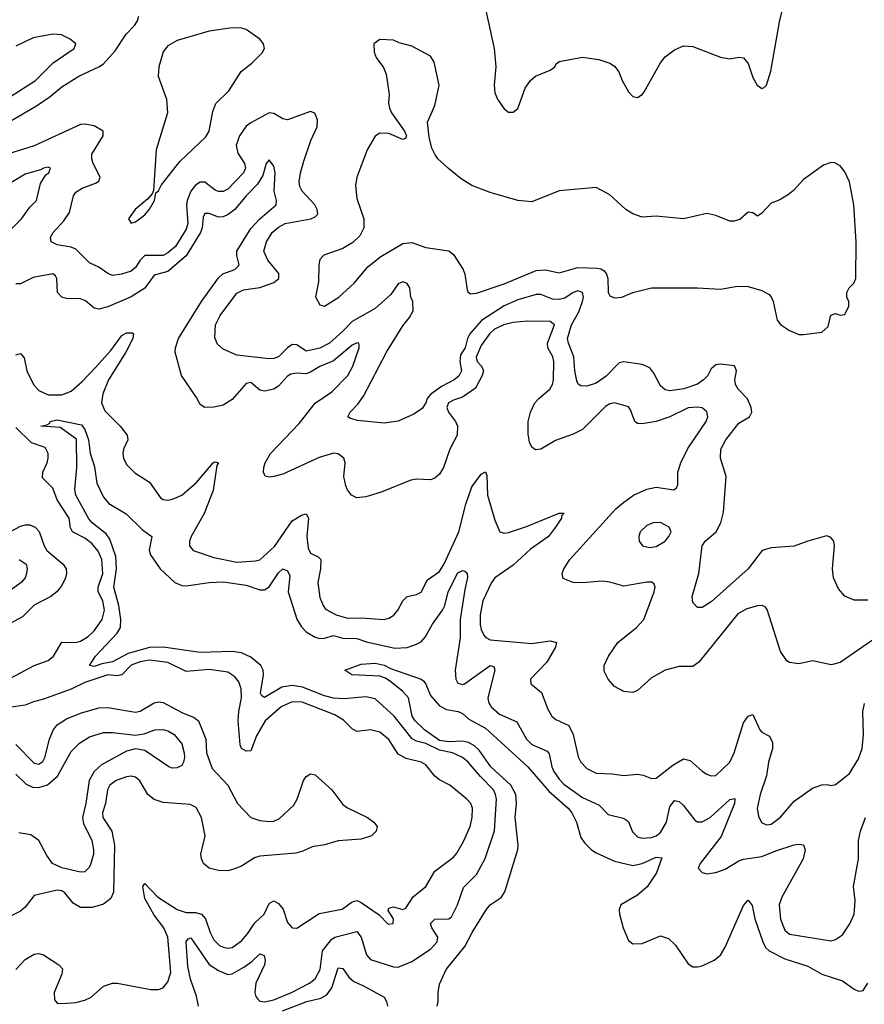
# Model space of a CAD drawing. Header units: inches. Extents: x 1843162 to 1959474, y 907081 to 1016326.
# Tile 120 of 256: x 1866167 to 1869835, y 952878 to 957155. Entities that reach past the tile are written whole.
import ezdxf

# ---------------------------------------------------------------- set-up
doc = ezdxf.new("R2010")
doc.units = ezdxf.units.IN
doc.header["$MEASUREMENT"] = 0
doc.layers.add('B8965', color=7, linetype='Continuous')

msp = doc.modelspace()

# ---------------------------------------------------------------- linework, layer by layer
at = {"layer": 'B8965', "color": 5}
for points, elevation in [([(1868187.7, 957207.7), (1868227.2, 957030), (1868234.2, 956950), (1868227.2, 956870), (1868230, 956837.2), (1868241.5, 956810), (1868270, 956767.3), (1868290, 956753.6), (1868310, 956753.6), (1868330, 956769.6), (1868362.2, 956857.8), (1868384.2, 956890), (1868406.4, 956910), (1868470, 956934.7), (1868490.4, 956950), (1868497, 956963), (1868510, 956973.6), (1868610, 956992), (1868682, 956982), (1868730, 956966), (1868750, 956953.2), (1868768.1, 956928.1), (1868782.4, 956890), (1868810, 956840.9), (1868830, 956820.7), (1868850, 956817), (1868870, 956829.3), (1868879, 956841), (1868950, 956967.3), (1868970, 956993.3), (1869010, 957024.2), (1869050, 957041.3), (1869090, 957038), (1869210, 956991.3), (1869250, 956985.1), (1869290, 956992), (1869310, 956989.2), (1869330, 956964), (1869350, 956904), (1869369.5, 956870), (1869390, 956856), (1869399.3, 956860.7), (1869410.4, 956870), (1869428.9, 956931.1), (1869467.7, 957152.3), (1869491.8, 957250)], 640), ([(1866050.3, 956670), (1866240, 956780), (1866299.5, 956820.5), (1866350, 956863.2), (1866422.8, 956910), (1866510, 956949.3), (1866530, 956963.4), (1866581, 957019), (1866628.8, 957091.2), (1866664.7, 957130), (1866678, 957150), (1866684, 957170)], 640), ([(1866090, 956797.6), (1866235.7, 956890), (1866312.3, 956967.7), (1866403.1, 957030), (1866410.4, 957050), (1866386.4, 957070), (1866348.7, 957088.7), (1866310, 957092.4), (1866224.7, 957075.3), (1866150, 957038.9)], 620), ([(1869850, 954634), (1869790, 954634), (1869750.3, 954650.3), (1869722.2, 954682.2), (1869701.3, 954730), (1869696.5, 954770), (1869705.5, 954870), (1869702.8, 954890), (1869687.7, 954907.7), (1869670, 954912.7), (1869590, 954890.4), (1869530, 954868.2), (1869430, 954861.3), (1869391.3, 954848.7), (1869330, 954770.3), (1869170, 954625.8), (1869130, 954601.1), (1869110, 954601.3), (1869090, 954622.8), (1869087.4, 954650), (1869116.5, 954750), (1869130.3, 954869.7), (1869143, 954890), (1869191.8, 954930), (1869211.2, 954968.8), (1869223.7, 955016.3), (1869234.9, 955170), (1869210.3, 955250), (1869211.6, 955290), (1869232.8, 955330), (1869290, 955403), (1869335.3, 955430), (1869346, 955450), (1869343.2, 955470), (1869327.5, 955507.5), (1869286.2, 955550), (1869274.7, 955570), (1869271.6, 955590), (1869278.9, 955630), (1869270.8, 955650.8), (1869210, 955657.9), (1869190, 955655), (1869170, 955638.2), (1869154.5, 955610), (1869136.5, 955590), (1869110, 955571.7), (1869050.9, 955550.9), (1868990, 955543.2), (1868970, 955547.3), (1868950, 955564.9), (1868920, 955620), (1868902.6, 955642.6), (1868870, 955657.3), (1868790, 955669.4), (1868770, 955665), (1868713.1, 955606.9), (1868670, 955576.4), (1868630, 955562.6), (1868603.8, 955563.8), (1868591.6, 955571.6), (1868586.1, 955586.1), (1868576.8, 955630), (1868573.6, 955690), (1868549.6, 955750), (1868546.2, 955770), (1868563.4, 955830), (1868594.4, 955885.6), (1868610.1, 955930), (1868614.5, 955950), (1868610.1, 955970), (1868590, 955976.9), (1868570, 955969.6), (1868534.6, 955945.4), (1868510, 955939.1), (1868481.1, 955941.1), (1868430, 955960.7), (1868410, 955960.9), (1868330, 955938.4), (1868270, 955911.8), (1868171.8, 955848.2), (1868121.8, 955790), (1868111.4, 955770), (1868100.7, 955730), (1868081.2, 955698.8), (1868077.6, 955670), (1868085.4, 955630), (1868073.7, 955606.3), (1868052.7, 955590), (1867997.8, 955562.2), (1867952.3, 955527.7), (1867936.5, 955510), (1867929.8, 955490.2), (1867914, 955466), (1867878.9, 955441.1), (1867810, 955411.6), (1867750, 955402.7), (1867634.2, 955414.2), (1867602.5, 955422.5), (1867591.3, 955430), (1867602, 955450), (1867635.6, 955484.4), (1867660.2, 955519.8), (1867758.9, 955710), (1867830, 955825.5), (1867858.9, 955861.1), (1867875.6, 955890), (1867874.4, 955930), (1867865.7, 955950), (1867861.4, 955990), (1867849.4, 956009.4), (1867830, 956015.5), (1867810, 956007.3), (1867778.4, 955961.6), (1867710, 955900.1), (1867610, 955844.4), (1867570, 955801.2), (1867512.2, 955750), (1867470, 955728), (1867410, 955714.4), (1867370, 955742), (1867350, 955743.3), (1867329.9, 955730.1), (1867290, 955690.8), (1867270, 955683), (1867250, 955681.7), (1867110, 955697.7), (1867050, 955723.1), (1867025.2, 955745.2), (1867013.5, 955773.5), (1867017.6, 955830), (1867037.1, 955870), (1867110, 955966.8), (1867138.9, 955981.1), (1867210, 955992.2), (1867270, 956013.9), (1867291.8, 956030), (1867291.6, 956051.6), (1867243.5, 956110), (1867227.5, 956150), (1867238.1, 956190), (1867262.4, 956230), (1867290, 956254.2), (1867319.6, 956270), (1867430.5, 956290), (1867450, 956298.2), (1867461.8, 956310), (1867459, 956330), (1867448.6, 956350), (1867392.8, 956410), (1867383.5, 956430), (1867380.5, 956450), (1867386.1, 956490), (1867400.1, 956539.9), (1867431, 956630), (1867459, 956690), (1867460.4, 956720.4), (1867448.1, 956748.1), (1867430, 956755.5), (1867330, 956720.2), (1867310, 956723.5), (1867270, 956746.5), (1867250, 956750.2), (1867170, 956707.2), (1867150, 956691.9), (1867121.1, 956650), (1867106.9, 956610), (1867114.5, 956574.5), (1867142.8, 956530), (1867146.6, 956510), (1867138.9, 956490), (1867070, 956418.8), (1867050, 956409), (1867030, 956408.3), (1867014.9, 956414.9), (1866970, 956448.8), (1866950, 956448.8), (1866930, 956435.3), (1866910, 956409.3), (1866893.2, 956370), (1866890.3, 956349.7), (1866896.1, 956270), (1866890, 956245.2), (1866842.7, 956170), (1866810, 956141.5), (1866790, 956130.6), (1866710, 956130.1), (1866690, 956110.2), (1866670, 956078.9), (1866650, 956062.7), (1866609.2, 956049.2), (1866570, 956044.2), (1866550, 956052.6), (1866510, 956080.2), (1866470, 956098), (1866410, 956158.4), (1866390, 956167.1), (1866330, 956176.1), (1866303.8, 956190), (1866300.3, 956210), (1866311.7, 956230), (1866358.7, 956281.3), (1866382.5, 956317.5), (1866399.6, 956390), (1866410, 956405.6), (1866437.2, 956422.8), (1866495.7, 956444.3), (1866510, 956454), (1866516.5, 956470), (1866486.3, 956530), (1866479.3, 956550), (1866479.3, 956570), (1866528.9, 956650), (1866528.5, 956670), (1866490, 956693), (1866450, 956700.2), (1866430, 956698.9), (1866230, 956606.3), (1866070, 956556.9)], 640), ([(1869870, 954460.1), (1869730, 954362.7), (1869690, 954352.3), (1869610, 954370.4), (1869550, 954356.5), (1869510, 954362.7), (1869498.4, 954370), (1869470, 954410.6), (1869413.2, 954593.1), (1869404.6, 954604.6), (1869390.9, 954610.9), (1869370, 954608.8), (1869324, 954596), (1869285.5, 954574.5), (1869115.5, 954364.5), (1869090, 954345.5), (1869030, 954344.9), (1868970, 954330.2), (1868910, 954295.6), (1868850, 954241.5), (1868830, 954232.7), (1868790, 954236.5), (1868750, 954258.6), (1868721.6, 954290), (1868704.7, 954324.7), (1868704.6, 954350), (1868723.8, 954390), (1868764.7, 954450), (1868845.8, 954514.2), (1868877.6, 954550), (1868921.4, 954670), (1868926.5, 954690), (1868922.6, 954702.6), (1868911.3, 954711.3), (1868890, 954712.2), (1868790, 954694.2), (1868730, 954712.1), (1868696.4, 954716.4), (1868610, 954708.6), (1868570.2, 954710.2), (1868527.4, 954727.4), (1868522.8, 954750), (1868529.2, 954770), (1868556.2, 954810), (1868755.7, 955030), (1868790, 955059.9), (1868832.1, 955090), (1868890, 955115.6), (1868930, 955124), (1869007.9, 955112.1), (1869018.8, 955121.2), (1869024.8, 955135.2), (1869024.1, 955190), (1869037.5, 955230), (1869068.3, 955291.7), (1869148.4, 955410), (1869155, 955430), (1869150.9, 955450.9), (1869130, 955469), (1869112.2, 955472.2), (1869070, 955468.5), (1868990, 955430.1), (1868930, 955410.1), (1868870, 955399.2), (1868850, 955400.7), (1868838.5, 955410), (1868819.8, 955459.8), (1868810, 955473.8), (1868750.1, 955490.1), (1868730, 955485.7), (1868710, 955474.4), (1868610, 955375.1), (1868570, 955354.8), (1868493.5, 955326.5), (1868430, 955289.2), (1868407, 955287), (1868390, 955298), (1868380.3, 955320.3), (1868374.1, 955354.1), (1868375.2, 955410), (1868384.6, 955450), (1868403.8, 955490), (1868420.4, 955510), (1868468.5, 955550), (1868480.1, 955570), (1868485, 955590), (1868486.9, 955670), (1868482.5, 955690), (1868460.3, 955730), (1868458.6, 955750), (1868489.2, 955830), (1868470, 955843.7), (1868370, 955844.7), (1868310, 955839.7), (1868268.7, 955830), (1868228.8, 955811.2), (1868206.7, 955790), (1868170, 955739.8), (1868148.7, 955688.7), (1868152.9, 955670), (1868172.2, 955650), (1868181.5, 955630), (1868175.7, 955610), (1868145.4, 955554.6), (1868090, 955515.2), (1868050, 955502), (1868028.7, 955490), (1868022.1, 955470), (1868028.1, 955450), (1868059.9, 955410), (1868068, 955390), (1868066, 955350), (1868034.9, 955290), (1868007.1, 955210), (1867990, 955181.2), (1867970, 955164.1), (1867950, 955155.9), (1867890, 955158.9), (1867864.8, 955155.2), (1867736.9, 955103.1), (1867670, 955082.4), (1867630, 955078.3), (1867607.2, 955090), (1867590, 955112.4), (1867583.2, 955130), (1867573.9, 955170), (1867579.8, 955230), (1867574.8, 955250), (1867550, 955269.5), (1867530, 955271.9), (1867467.4, 955252.6), (1867310, 955181.4), (1867270, 955170.2), (1867250, 955167.9), (1867232.2, 955172.2), (1867224.9, 955190), (1867227.2, 955210), (1867232.4, 955230), (1867255.2, 955270), (1867379.8, 955400.2), (1867450, 955489.5), (1867521.5, 955538.5), (1867591.3, 955608.7), (1867612.7, 955650), (1867641, 955730), (1867641.4, 955741.4), (1867638.8, 955750), (1867631.8, 955751.8), (1867610, 955740.4), (1867530, 955673.6), (1867470, 955649.1), (1867430, 955623.1), (1867410, 955616), (1867370, 955619.1), (1867344.4, 955615.6), (1867330, 955607), (1867290, 955562.3), (1867270, 955549.5), (1867230, 955541.5), (1867210, 955545.1), (1867170, 955579.3), (1867150, 955575.2), (1867090, 955504.8), (1867050, 955480.6), (1867010, 955471.8), (1866970.2, 955470.2), (1866950, 955483.7), (1866934.2, 955514.2), (1866868.8, 955608.8), (1866841.3, 955710), (1866842.6, 955730), (1866856.8, 955770), (1866956.1, 955930), (1867030, 956033.3), (1867049.4, 956050.6), (1867101.5, 956070), (1867116, 956084), (1867119.4, 956090), (1867108.9, 956130), (1867109.5, 956150), (1867170, 956247.4), (1867209.8, 956290.2), (1867281, 956350), (1867281.7, 956370), (1867271.4, 956410), (1867276.3, 956490), (1867270, 956519.1), (1867250, 956545.3), (1867236.9, 956530), (1867222.1, 956477.9), (1867199.6, 956440.4), (1867150, 956390.1), (1867101.4, 956330), (1867071.9, 956308.1), (1867050, 956298.2), (1867030, 956297.4), (1866990, 956313.3), (1866970, 956313.1), (1866962.8, 956297.2), (1866958.4, 956250), (1866951.4, 956230), (1866890, 956129.2), (1866810, 956060.3), (1866750, 956044.4), (1866710, 955988.5), (1866650, 955950.6), (1866550, 955907.4), (1866510, 955897.6), (1866490, 955902.2), (1866453, 955933), (1866430, 955942.5), (1866370, 955944.4), (1866349, 955950), (1866330.1, 955970.1), (1866327.9, 956030), (1866321.9, 956041.9), (1866310.6, 956050.6), (1866224.6, 956035.4), (1866170, 956007.2), (1866150, 956007.4)], 620), ([(1866115.3, 956230), (1866173.9, 956290), (1866210, 956340.3), (1866239.4, 956370), (1866256.6, 956443.4), (1866279.6, 956480.4), (1866292.6, 956490), (1866300.5, 956510), (1866290, 956514), (1866270.2, 956510.2), (1866257.3, 956502.7), (1866190, 956484), (1866101.6, 956430)], 620), ([(1866150, 955698.8), (1866170, 955705.5), (1866185.5, 955685.5), (1866198.1, 955630), (1866225.9, 955570), (1866250, 955543.8), (1866290, 955524.9), (1866350, 955524.9), (1866390, 955541.4), (1866437.4, 955582.6), (1866495.3, 955644.7), (1866561.9, 955718.1), (1866610, 955782.8), (1866630, 955794.3), (1866654.9, 955794.9), (1866661.5, 955790), (1866658.2, 955770), (1866628.2, 955710), (1866551.8, 955590), (1866528.2, 955530), (1866522, 955490), (1866535.8, 955455.8), (1866602.9, 955390), (1866632.9, 955350), (1866636.5, 955330), (1866617.7, 955290), (1866614.7, 955270), (1866617.6, 955250), (1866630, 955223.1), (1866665.9, 955185.9), (1866730, 955146), (1866777.7, 955077.7), (1866790, 955070.2), (1866810, 955067.8), (1866830, 955071.8), (1866870, 955090.2), (1866934.9, 955145.1), (1867006.4, 955230), (1867013.7, 955233.7), (1867030, 955230.5), (1867022.2, 955217.8), (1867007.3, 955110), (1866967.1, 955010), (1866910.8, 954910), (1866903.7, 954890), (1866904.1, 954870), (1866920.3, 954850), (1867010, 954818.7), (1867110, 954798.3), (1867190, 954803.9), (1867210, 954809.4), (1867273.2, 954866.8), (1867350, 954978.8), (1867390, 955003), (1867410, 955008), (1867420.1, 954990), (1867413.8, 954910), (1867419, 954859), (1867430, 954837.7), (1867462.2, 954822.2), (1867474.8, 954810), (1867473.5, 954770), (1867460.8, 954710), (1867470, 954645.5), (1867483.8, 954610), (1867495.1, 954595.1), (1867540.4, 954570), (1867590, 954555.9), (1867650, 954557.2), (1867750, 954550.2), (1867770, 954555.9), (1867790.9, 954569.1), (1867809.3, 954590.7), (1867830, 954630.3), (1867850, 954649.1), (1867890, 954658.5), (1867910, 954669), (1867938.2, 954721.8), (1867990, 954758.7), (1868010, 954792.1), (1868074.3, 954930), (1868103.6, 955050), (1868130, 955126.2), (1868170, 955181.5), (1868190, 955191.6), (1868195, 955175), (1868197.5, 955090), (1868230, 954980.4), (1868251, 954931), (1868270, 954924.1), (1868290, 954927.4), (1868366.8, 954953.2), (1868510, 955010.9), (1868531.5, 955011.5), (1868520.2, 954999.8), (1868519.3, 954990), (1868494.1, 954950), (1868463.4, 954910), (1868384.3, 954855.7), (1868310, 954786.2), (1868230.7, 954730), (1868215.5, 954710), (1868177.8, 954630), (1868166.9, 954570), (1868166.5, 954526.5), (1868170, 954506), (1868181.6, 954481.6), (1868190.7, 954470.8), (1868210, 954461.3), (1868390, 954445), (1868470, 954457), (1868497.6, 954450), (1868493.7, 954430), (1868455.3, 954364.7), (1868385.3, 954290), (1868386, 954270), (1868432.6, 954232.6), (1868460.7, 954160.6), (1868477.7, 954130), (1868495.2, 954115.2), (1868550.8, 954090), (1868570.6, 954050), (1868592.5, 953952.5), (1868603.2, 953930), (1868630, 953902.9), (1868670, 953881.8), (1868739.4, 953879.4), (1868790, 953872.4), (1868850, 953878.2), (1868874.2, 953874.2), (1868910, 953858.5), (1868930, 953860.7), (1869002.7, 953917.3), (1869050, 953944), (1869077.6, 953937.6), (1869130, 953890.3), (1869150, 953878), (1869170, 953870.3), (1869190, 953872), (1869251.2, 953930), (1869269.2, 953970), (1869310, 954100.3), (1869330, 954130.3), (1869350, 954137.1), (1869381.3, 954070), (1869390, 954060.8), (1869423.5, 954043.5), (1869436, 954016), (1869435.6, 953990), (1869418.7, 953930), (1869409.7, 953870), (1869382.2, 953790), (1869368.7, 953728.7), (1869375, 953695), (1869388.6, 953668.6), (1869410, 953658), (1869430, 953661), (1869470, 953691.1), (1869530, 953761.2), (1869610, 953817.5), (1869650, 953832.2), (1869673.6, 953833.6), (1869690, 953828.5), (1869710, 953832.4), (1869770, 953881.5), (1869810, 953945.2), (1869824.9, 953990), (1869831.6, 954050), (1869827.6, 954150), (1869835.4, 954184.6)], 580), ([(1866130, 954297), (1866230, 954349.5), (1866290, 954371.4), (1866313, 954390), (1866350, 954451.6), (1866410, 954449.6), (1866430, 954455.8), (1866463.8, 954476.2), (1866490, 954500.7), (1866524.9, 954550), (1866535.1, 954590), (1866527.7, 954630), (1866507.2, 954670), (1866507.6, 954690), (1866527.6, 954750), (1866523.9, 954810), (1866506.9, 954846.9), (1866480.4, 954880.4), (1866450, 954902.2), (1866395.8, 954930), (1866387.9, 954947.9), (1866381.9, 954990), (1866329.6, 955069.6), (1866310, 955120.2), (1866265.2, 955165.2), (1866266.9, 955190), (1866285.6, 955230), (1866289.9, 955250), (1866289.5, 955270), (1866277.1, 955297.1), (1866217.2, 955317.2), (1866150, 955383.4)], 580), ([(1866943.7, 952870), (1866933.9, 952913.8), (1866907.8, 952987.8), (1866896.9, 953043.1), (1866888.9, 953150), (1866897.5, 953162.5), (1866910, 953167.6), (1866990, 953051.3), (1867030, 953024.6), (1867070, 953007.5), (1867090, 953011.1), (1867139.8, 953040.2), (1867175.1, 953064.9), (1867210, 953098.2), (1867228.5, 953090), (1867232.3, 953070), (1867229, 953050), (1867192, 952970), (1867187.2, 952930), (1867192.3, 952912.3), (1867201.1, 952901.1), (1867210, 952892.8), (1867229.1, 952889.1), (1867270, 952898.2), (1867346.3, 952930), (1867425, 952970), (1867450, 952988.9), (1867471.1, 953030), (1867480.9, 953110), (1867520.7, 953159.3), (1867535.6, 953170), (1867630, 953194.2), (1867650, 953170.3), (1867673.3, 953093.3), (1867690, 953072.9), (1867790, 953041.5), (1867810, 953039.8), (1867870, 953064.7), (1867950, 953117.4), (1867979.3, 953150), (1867983.1, 953170), (1867956.4, 953210), (1867950.5, 953230), (1867970, 953247.8), (1868030, 953249.1), (1868041.1, 953258.9), (1868067.6, 953310), (1868094.4, 953385.6), (1868150, 953442.9), (1868188.4, 953511.6), (1868228, 953632), (1868236.7, 953770), (1868233.6, 953790), (1868223.9, 953810), (1868167.4, 953867.4), (1868114.6, 953930), (1868089, 953950), (1868046, 953970), (1867990, 953982), (1867930, 954011), (1867890, 954021.8), (1867871.7, 954031.7), (1867793.5, 954130), (1867710, 954204.5), (1867670, 954213.8), (1867575.2, 954204.8), (1867530, 954208), (1867490, 954217.7), (1867395.1, 954255.1), (1867350, 954263), (1867304.6, 954255.4), (1867230, 954211.6), (1867218.7, 954218.7), (1867213, 954230), (1867224.8, 954310), (1867223.4, 954330), (1867213.9, 954350), (1867170, 954385.8), (1867130, 954405.5), (1867090, 954410.3), (1866950, 954406.4), (1866790, 954429.7), (1866730, 954428.4), (1866637.4, 954402.6), (1866570, 954365.5), (1866523.1, 954356.9), (1866490, 954345.3), (1866469.6, 954350), (1866496.2, 954390), (1866589.6, 954490.4), (1866605, 954515), (1866606.4, 954550), (1866596.4, 954610), (1866575.2, 954690), (1866587.6, 954770), (1866583.8, 954823.8), (1866558.2, 954898.2), (1866541.9, 954921.9), (1866481.6, 954970), (1866467.4, 954987.4), (1866409.8, 955090), (1866406.3, 955113.7), (1866415.4, 955210), (1866412.7, 955332.7), (1866342.9, 955382.9), (1866258, 955390), (1866284.8, 955395.2), (1866297, 955403), (1866299.3, 955410), (1866330, 955416.5), (1866434.7, 955394.7), (1866450, 955374.9), (1866465.5, 955330), (1866472.2, 955272.2), (1866492, 955212), (1866502, 955142), (1866530, 955081.3), (1866553.1, 955053.1), (1866628.3, 955008.3), (1866699.3, 954939.3), (1866740.5, 954910), (1866729.2, 954850.8), (1866734.2, 954830), (1866776, 954770), (1866839.6, 954710), (1866870, 954697.1), (1866890, 954696.1), (1866989.9, 954710.1), (1867050, 954712.7), (1867150, 954698.5), (1867210, 954678.4), (1867230, 954679.2), (1867250, 954691), (1867290, 954753), (1867310, 954769.1), (1867330, 954760.3), (1867339.1, 954739.1), (1867332, 954670), (1867370, 954550.9), (1867390, 954518), (1867410, 954496.2), (1867450, 954473.6), (1867470, 954467.2), (1867490, 954468.6), (1867530, 954479.8), (1867570, 954469.3), (1867630, 954467.3), (1867673, 954453), (1867795.1, 954424.9), (1867850, 954428.1), (1867890, 954442.6), (1867910, 954453.2), (1867927.8, 954472.2), (1867958.7, 954530), (1868003.4, 954590), (1868013.5, 954610), (1868027.3, 954670), (1868070, 954752.2), (1868090, 954763), (1868099, 954759), (1868110, 954750.8), (1868112, 954732), (1868099.7, 954680.3), (1868079.9, 954550), (1868079.3, 954470), (1868057.7, 954330), (1868061.1, 954290), (1868070, 954273.7), (1868090, 954266.7), (1868097.6, 954270), (1868210, 954350.2), (1868226.2, 954346.2), (1868230.2, 954330), (1868200.1, 954210), (1868203.2, 954190), (1868214.5, 954170), (1868250, 954138.2), (1868325.5, 954105.5), (1868367.5, 954030), (1868390, 954006.7), (1868457.6, 953977.6), (1868466.3, 953966.3), (1868478.1, 953910), (1868486.8, 953890), (1868510, 953855.5), (1868530, 953835), (1868610, 953776.9), (1868682.6, 953742.6), (1868722.8, 953702.8), (1868786.9, 953686.9), (1868799.7, 953679.7), (1868810.2, 953670.2), (1868828.1, 953628.1), (1868850, 953606.2), (1868870, 953599.8), (1868910, 953602.3), (1868930, 953609.6), (1868950, 953624.7), (1868975.6, 953670), (1868990, 953736.5), (1869010, 953762.9), (1869030, 953759.8), (1869050, 953742.4), (1869098.6, 953678.6), (1869110, 953670.8), (1869130, 953670.8), (1869164.8, 953690), (1869250, 953767.7), (1869272.8, 953772.8), (1869270.7, 953750), (1869212.8, 953607.2), (1869122, 953490), (1869113.4, 953470), (1869130.4, 953450.4), (1869150, 953445.3), (1869190.4, 953450.4), (1869230, 953464.9), (1869290, 953501.4), (1869310, 953508.5), (1869390, 953519.8), (1869450, 953545.4), (1869530.4, 953570.4), (1869550, 953574.4), (1869570, 953570.6), (1869577.1, 953550), (1869568.7, 953510), (1869476.9, 953343.1), (1869465.1, 953310), (1869470, 953248.4), (1869490, 953200.3), (1869510, 953182.9), (1869690, 953154.4), (1869710, 953160.2), (1869739.3, 953180.7), (1869772.4, 953227.6), (1869789.8, 953270), (1869792.5, 953287.5), (1869794.3, 953330), (1869788.2, 953390), (1869808.7, 953510), (1869809.9, 953589.9), (1869817.8, 953630), (1869839.7, 953690)], 560), ([(1866130, 954932.7), (1866170, 954955), (1866190, 954960.7), (1866210, 954960.5), (1866234.4, 954950), (1866251.6, 954931.6), (1866272.6, 954870), (1866284.9, 954850), (1866355.8, 954790), (1866368.4, 954770), (1866370.4, 954750), (1866365.4, 954730), (1866350, 954697.7), (1866327.8, 954670), (1866301.5, 954650), (1866230, 954612.5), (1866178.8, 954561.2), (1866100.1, 954519.9)], 620), ([(1866164, 954810), (1866194.3, 954790), (1866199.7, 954770), (1866196.8, 954750), (1866189.7, 954730), (1866173.3, 954710), (1866130, 954678.2)], 640), ([(1866150.3, 953029.7), (1866190, 953072.5), (1866230, 953095.9), (1866250, 953099), (1866270, 953093.2), (1866337, 953050), (1866352.1, 953032.1), (1866350.1, 953010), (1866316.8, 952930), (1866317.9, 952897.9), (1866330, 952884.1), (1866350, 952881.6), (1866410, 952886.8), (1866450, 952897.1), (1866476.8, 952910), (1866530, 952956.8), (1866570, 952970.1), (1866590, 952970.1), (1866736.8, 952943.2), (1866770, 952942.6), (1866789.8, 952950.2), (1866810, 952975.8), (1866823, 953017), (1866809.9, 953170), (1866792.1, 953210), (1866750, 953266.1), (1866710, 953337.3), (1866701.8, 953390), (1866710, 953403.7), (1866765.2, 953345.2), (1866850, 953290.6), (1866890, 953277.2), (1866930, 953277.5), (1866956.3, 953270), (1866973.2, 953250), (1866993.2, 953190), (1867010, 953158.8), (1867034.5, 953134.5), (1867050, 953125.9), (1867070, 953122.3), (1867090, 953125.1), (1867130, 953153.9), (1867156.1, 953183.9), (1867187.1, 953232.9), (1867228, 953270), (1867250, 953316.9), (1867270, 953327.9), (1867290, 953316.4), (1867311, 953291), (1867330, 953233.1), (1867350, 953210.3), (1867370, 953208.7), (1867467, 953273), (1867567.7, 953292.3), (1867610, 953324.1), (1867630, 953328.9), (1867650, 953320.1), (1867727.1, 953267.1), (1867766.9, 953226.9), (1867789.2, 953230), (1867789.6, 953250), (1867766.1, 953286.1), (1867770, 953295.8), (1867790, 953302.4), (1867830, 953290.2), (1867843.6, 953296.4), (1867875.3, 953344.7), (1867930.6, 953389.4), (1867970, 953456.9), (1868050, 953517.8), (1868064.8, 953535.2), (1868094.1, 953585.9), (1868122.2, 953650), (1868131.6, 953690), (1868132.4, 953730), (1868125.5, 953750), (1868108.7, 953770), (1868035.1, 953830), (1867990, 953853.3), (1867970, 953868.9), (1867930, 953918.8), (1867910, 953930.5), (1867845.3, 953945.3), (1867810, 953964.3), (1867770, 954029), (1867730, 954060.2), (1867690, 954070.6), (1867630, 954063), (1867610, 954075.4), (1867573, 954113), (1867535.7, 954135.7), (1867393.5, 954190), (1867350, 954191.5), (1867301.7, 954170), (1867233.1, 954110), (1867195.2, 954044.8), (1867170, 953979.7), (1867150, 953977.5), (1867129.9, 953989.9), (1867124.7, 954004.7), (1867114.8, 954110), (1867117.6, 954150), (1867129.5, 954210), (1867129, 954249), (1867118.7, 954278.7), (1867101.1, 954301.1), (1867070, 954320.8), (1866990, 954333), (1866890, 954323.7), (1866810, 954362.9), (1866730, 954373.2), (1866690, 954366.3), (1866650, 954351.5), (1866610, 954308.9), (1866590, 954305.7), (1866550, 954309.9), (1866450, 954275.9), (1866390, 954247.1), (1866270, 954203.2), (1866227.2, 954192.8), (1866190, 954177.5), (1866130, 954169.6)], 580), ([(1867979.8, 952870), (1867984.1, 952890), (1867983.8, 952930), (1867990, 952966), (1868019, 953030), (1868099.7, 953130), (1868131, 953190), (1868191.9, 953288.1), (1868210, 953310.2), (1868257.7, 953342.3), (1868273.4, 953366.6), (1868329.9, 953550.1), (1868331.7, 953570), (1868318.5, 953690), (1868324.2, 953750), (1868321.1, 953790), (1868299.9, 953830), (1868213.3, 953910), (1868161.5, 953981.5), (1868141.3, 954001.3), (1868115.7, 954015.7), (1868090, 954021.2), (1868030, 954017.8), (1867990, 954024.2), (1867924.9, 954070), (1867884.5, 954110), (1867870.8, 954130), (1867854.8, 954210), (1867830, 954236.9), (1867779, 954279), (1867754.7, 954294.7), (1867730, 954303.5), (1867609, 954310), (1867578, 954330), (1867650, 954356), (1867710, 954360.6), (1867750, 954351.2), (1867776.9, 954336.9), (1867910.6, 954290), (1867922, 954282), (1867930, 954268.2), (1867950, 954219.6), (1867990, 954174.9), (1868019.5, 954159.5), (1868070.1, 954150.1), (1868090, 954140.8), (1868117.1, 954117.1), (1868190, 954077.8), (1868372.8, 953910), (1868463.9, 953803.9), (1868548.1, 953730), (1868563.7, 953710), (1868584.1, 953670), (1868603, 953603), (1868619.1, 953579.1), (1868650, 953549.3), (1868670, 953536), (1868750, 953500.5), (1868830, 953481), (1868870, 953489.3), (1868930, 953517.1), (1868954.7, 953514.7), (1868932.5, 953450), (1868891.2, 953388.8), (1868850, 953352), (1868777.6, 953310), (1868770.3, 953290), (1868771.8, 953270), (1868787.7, 953210), (1868810, 953154.9), (1868830, 953140.8), (1868870, 953142), (1868950, 953176.1), (1868984.1, 953164.1), (1869015.1, 953135.1), (1869070, 953054.6), (1869090, 953041.8), (1869110, 953040.7), (1869130, 953046), (1869182.9, 953070), (1869210, 953092), (1869230, 953126.7), (1869310, 953307), (1869330.3, 953330.3), (1869348, 953308), (1869358.6, 953250), (1869393.7, 953150), (1869405.7, 953125.7), (1869421, 953110), (1869490, 953075.4), (1869590, 953044.4), (1869650, 953008.9), (1869740.5, 952980.5), (1869790, 952944.5), (1869810, 952935.2), (1869823, 952937), (1869830, 952938.5), (1869849.8, 952970)], 540), ([(1866150, 954006.2), (1866230, 953925.4), (1866250, 953921.1), (1866266.4, 953933.6), (1866276.2, 953950), (1866295.5, 954030), (1866311.6, 954068.4), (1866330, 954091.9), (1866370, 954118.9), (1866430, 954143), (1866510, 954166), (1866550, 954167.7), (1866670, 954147), (1866690, 954151.9), (1866750, 954188.1), (1866770, 954191.6), (1866790, 954188.8), (1866870, 954145.3), (1866923.7, 954123.7), (1866943.2, 954110), (1866975.6, 954030), (1866977.6, 953970), (1867002.6, 953902.6), (1867069.8, 953830), (1867113.1, 953750), (1867170.3, 953690.3), (1867210, 953676.1), (1867250, 953671.7), (1867270, 953673.4), (1867295.3, 953684.7), (1867356.8, 953743.2), (1867372, 953770), (1867399.6, 953850), (1867410, 953867.3), (1867430, 953879.6), (1867450, 953874.7), (1867522.2, 953810), (1867570, 953745.6), (1867590, 953731.8), (1867677, 953690), (1867704.5, 953670), (1867718.4, 953650), (1867715.1, 953630), (1867694, 953610), (1867650, 953595.5), (1867550, 953588.5), (1867490, 953570.5), (1867437, 953563), (1867396.8, 953543.2), (1867365.8, 953534.2), (1867210, 953522.4), (1867185.6, 953514.4), (1867130, 953478), (1867095.2, 953464.8), (1867070, 953458.7), (1867030, 953460.2), (1866990, 953470.2), (1866965.2, 953490), (1866955.8, 953510), (1866953.8, 953530), (1866972.6, 953610), (1866955.8, 953690), (1866933.4, 953733.4), (1866906.8, 953746.8), (1866790, 953755.1), (1866750, 953767.4), (1866722.5, 953790), (1866688.4, 953848.4), (1866678.3, 953858.3), (1866670, 953864.8), (1866650, 953869), (1866630, 953866), (1866585.7, 953850), (1866557.7, 953830), (1866547.4, 953810), (1866539.7, 953750), (1866526.7, 953710), (1866528.3, 953690), (1866567.3, 953630), (1866577.6, 953570), (1866574.3, 953365.7), (1866562.1, 953337.9), (1866530, 953313.5), (1866480.8, 953299.2), (1866430, 953299.5), (1866398.3, 953318.3), (1866363, 953363), (1866350, 953371.5), (1866330, 953373.5), (1866230, 953350.7), (1866190, 953300.9), (1866170, 953283.3), (1866090, 953241.8)], 620), ([(1866150, 953878), (1866194.6, 953834.6), (1866222.2, 953822.2), (1866250, 953819.7), (1866287.8, 953832.2), (1866331.4, 953868.6), (1866390, 953976.4), (1866426.9, 954013.1), (1866470, 954039.8), (1866530, 954059.1), (1866570, 954059.5), (1866670, 954047.4), (1866706.6, 954053.4), (1866754, 954070), (1866790, 954072.5), (1866810, 954066.3), (1866836.8, 954050), (1866870.7, 954010), (1866881.4, 953970), (1866881.8, 953950), (1866878.2, 953930), (1866870, 953915.8), (1866850, 953905.8), (1866830, 953904.7), (1866814, 953910), (1866710, 953981.3), (1866670, 953988.4), (1866630, 953977.5), (1866522.1, 953917.9), (1866489.9, 953890.1), (1866467.8, 953850), (1866453.5, 953750), (1866439.9, 953690), (1866443.6, 953663.6), (1866480.2, 953590), (1866487.6, 953550), (1866487.4, 953530), (1866474.5, 953485.5), (1866468.1, 953471.9), (1866450, 953453.4), (1866430, 953452.6), (1866350, 953471.8), (1866309.4, 953489.4), (1866284.7, 953524.7), (1866249.6, 953589.6), (1866214.5, 953614.5), (1866163.3, 953623.3)], 640), ([(1867308.4, 952850), (1867413.5, 952890), (1867474.7, 952905.3), (1867500.4, 952919.6), (1867522.3, 952950), (1867550, 953036.5), (1867570, 953033.7), (1867595.9, 952995.9), (1867617.3, 952977.3), (1867659.2, 952959.2), (1867749.3, 952909.3), (1867759.7, 952890), (1867763.6, 952870)], 540)]:
    msp.add_lwpolyline(points, dxfattribs=dict(at, elevation=elevation))
for points, elevation in [([(1867090, 957119.2), (1866990, 957104.2), (1866850, 957064.2), (1866810, 957040.5), (1866790, 957014.5), (1866770.4, 956950), (1866768.2, 956910), (1866804.6, 956810), (1866808.9, 956750), (1866758.9, 956590), (1866747.7, 956412.3), (1866742, 956398), (1866723.4, 956376.6), (1866668.2, 956330), (1866639.1, 956290), (1866650, 956271), (1866670, 956276.3), (1866710, 956307.7), (1866730, 956331.3), (1866752.3, 956370), (1866758, 956402), (1866770, 956411.3), (1866783, 956437), (1866861.3, 956538.7), (1866974.5, 956645.5), (1866990, 956670.8), (1867004.7, 956755.3), (1867018.9, 956790), (1867074.7, 956845.3), (1867128, 956930), (1867174, 956966), (1867219.3, 957010), (1867229.2, 957030), (1867226, 957050), (1867209.3, 957070), (1867150, 957111.5), (1867130, 957118)], 660), ([(1867730, 957068.7), (1867704.7, 957050), (1867706, 957014), (1867714.8, 956990), (1867746.7, 956946.7), (1867758, 956918), (1867770.5, 956830), (1867768.6, 956791.4), (1867772.4, 956770), (1867781.1, 956750), (1867837.1, 956670), (1867846, 956650), (1867842, 956638), (1867830, 956634), (1867770, 956659.7), (1867730, 956661.6), (1867710, 956649.3), (1867675.5, 956590), (1867630.4, 956470), (1867625.3, 956434.7), (1867630, 956378), (1867661.3, 956290), (1867661.3, 956250), (1867644.4, 956215.6), (1867613.3, 956186.7), (1867570, 956160.5), (1867487.8, 956132.2), (1867470, 956113.2), (1867465.3, 956090), (1867464.2, 956015.8), (1867450.7, 955950.7), (1867470, 955916), (1867490, 955910.8), (1867552.3, 955950), (1867619.5, 956010), (1867678.2, 956081.8), (1867734.3, 956125.7), (1867830, 956182), (1867870, 956187.2), (1867930, 956164.6), (1868030, 956150.4), (1868050, 956134.9), (1868092.2, 956070), (1868099.5, 956050), (1868110, 955982), (1868113.2, 955973.2), (1868124.7, 955964.7), (1868150, 955966.3), (1868270, 956007.9), (1868410, 956065.1), (1868450, 956067.6), (1868510, 956054.8), (1868590, 956078.1), (1868674.9, 956074.9), (1868690, 956073), (1868704.1, 956064.1), (1868715.2, 956050), (1868720.2, 956030), (1868721.7, 955970), (1868730, 955955.5), (1868750, 955946.7), (1868782, 955950), (1868830, 955970.3), (1868910.4, 955990.4), (1869110, 955990.5), (1869210, 955984.9), (1869283.3, 955996.7), (1869330, 955995.8), (1869390, 955978.4), (1869420.9, 955960.9), (1869430.3, 955950.3), (1869438.4, 955930), (1869455.5, 955850), (1869470, 955830.7), (1869510, 955804.9), (1869550, 955787.3), (1869570, 955786.8), (1869650, 955798), (1869678, 955822), (1869689.1, 955870.9), (1869710, 955878), (1869730, 955872), (1869750, 955874), (1869768, 955910), (1869768, 955930), (1869758, 955950), (1869758, 955970), (1869768.7, 955990), (1869789, 956010), (1869797.2, 956030), (1869799.3, 956190), (1869789.6, 956350), (1869769.6, 956450), (1869750, 956493.2), (1869730, 956519.3), (1869706.8, 956533.2), (1869690, 956534), (1869656.8, 956523.2), (1869570, 956461.2), (1869527.7, 956412.3), (1869505.2, 956394.8), (1869468, 956372), (1869430, 956358), (1869390, 956314), (1869370, 956302), (1869350, 956315.3), (1869330, 956319), (1869293.7, 956286.3), (1869270, 956279), (1869250, 956279), (1869190, 956303.7), (1869150, 956312.3), (1869050, 956289.6), (1868930, 956302), (1868870, 956297.6), (1868830, 956311.6), (1868799.3, 956330), (1868730, 956394.5), (1868670, 956425.1), (1868510, 956411.6), (1868390, 956362.9), (1868330, 956369.7), (1868210, 956404), (1868130, 956434.3), (1868084.1, 956464.1), (1868028.6, 956508.6), (1867982.7, 956550), (1867969.2, 956570), (1867956.5, 956596.5), (1867944.5, 956644.5), (1867937.2, 956710), (1867970, 956782), (1867987.6, 956870), (1867966.6, 956970), (1867950, 956996), (1867870, 957039.5), (1867814.2, 957054.2), (1867790, 957065.2)], 660), ([(1868950, 954971.1), (1868918, 954970), (1868890, 954957.6), (1868861.6, 954930), (1868855.5, 954910), (1868857.3, 954890), (1868871.3, 954870), (1868902, 954862), (1868930, 954866.4), (1868969.2, 954890), (1868986, 954910), (1868995.1, 954930), (1868986.6, 954950)], 640)]:
    msp.add_lwpolyline(points, close=True, dxfattribs=dict(at, elevation=elevation))

doc.saveas('drawing.dxf')
